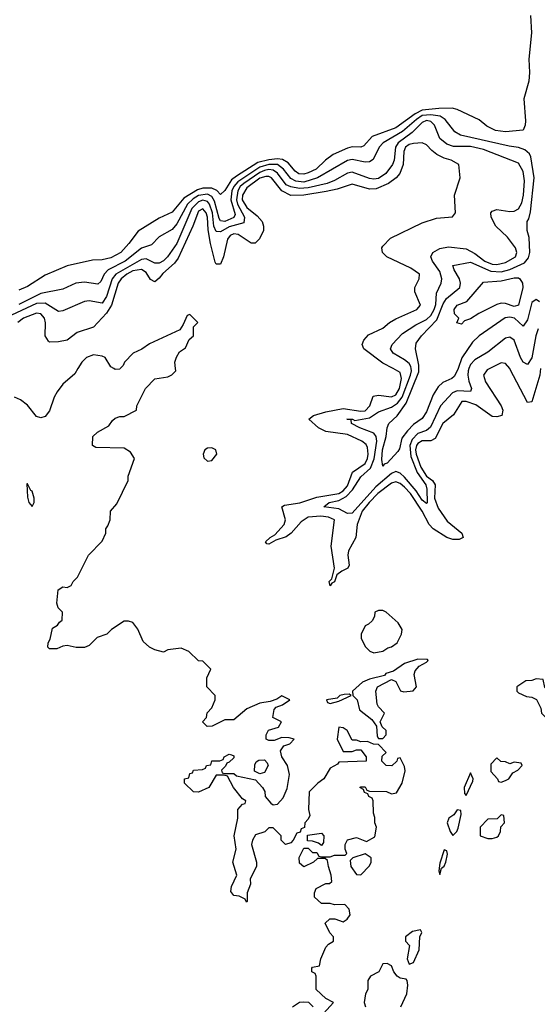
# Model space of a CAD drawing. Header units: inches. Extents: x 2380249 to 2585472, y 382747 to 546448.
# Tile 18 of 256: x 2405774 to 2408135, y 457102 to 461591. Entities that reach past the tile are written whole.
import ezdxf

# ---------------------------------------------------------------- set-up
doc = ezdxf.new("R2010")
doc.units = ezdxf.units.IN
doc.header["$MEASUREMENT"] = 0
doc.layers.add('C4405', color=7, linetype='Continuous')
doc.layers.add('C4406', color=7, linetype='Continuous')

msp = doc.modelspace()

# ---------------------------------------------------------------- linework, layer by layer
at = {"layer": 'C4405', "color": 4}
for points, elevation in [([(2406039.2, 460000), (2406024.5, 459975.5), (2405970, 459929), (2405945.1, 459894.9), (2405930.7, 459870), (2405910, 459808), (2405890, 459782), (2405870, 459775.3), (2405850, 459782), (2405810, 459833.2), (2405777, 459857), (2405750, 459869.2)], 84), ([(2407160.4, 457059.6), (2407206, 457110), (2407170, 457128), (2407126, 457170), (2407126, 457230), (2407122, 457242), (2407106, 457250), (2407107.3, 457267.3), (2407110, 457272), (2407142, 457278), (2407148, 457310), (2407170, 457362), (2407183.1, 457376.9), (2407206, 457390), (2407206, 457410), (2407188.4, 457428.4), (2407168, 457472), (2407188.7, 457491.3), (2407211.1, 457491.1), (2407250, 457478), (2407268, 457490), (2407282, 457510), (2407276.4, 457536.4), (2407256.4, 457556.4), (2407210, 457555.3), (2407190, 457562), (2407150, 457562), (2407118, 457590), (2407118, 457610), (2407126, 457630), (2407170, 457652), (2407187.3, 457652.7), (2407198, 457662), (2407195.3, 457690), (2407182, 457730), (2407178, 457758), (2407167.3, 457767.3), (2407132.7, 457767.3), (2407114, 457750), (2407070, 457728), (2407050, 457746), (2407048.9, 457771.1), (2407070, 457814), (2407090, 457814), (2407110, 457794), (2407130, 457794), (2407138, 457778), (2407150, 457774), (2407190, 457774), (2407210, 457782), (2407258, 457782), (2407266, 457790), (2407258, 457810), (2407258, 457830), (2407270, 457852), (2407310, 457862), (2407355.3, 457844.7), (2407394.6, 457865.4), (2407402, 457910), (2407394, 457930), (2407393.6, 457953.6), (2407387.3, 457972.7), (2407386, 458030), (2407382, 458042), (2407366, 458050), (2407362, 458062), (2407347.3, 458067.3), (2407342, 458082), (2407326, 458090), (2407330, 458094), (2407350, 458094), (2407358, 458078), (2407370, 458074), (2407447.3, 458072.7), (2407470, 458062), (2407493.6, 458066.4), (2407518, 458110), (2407532.9, 458167.1), (2407530, 458186), (2407510, 458226), (2407498, 458222), (2407494, 458210), (2407470.9, 458189.1), (2407446, 458190), (2407426, 458210), (2407427.3, 458232.7), (2407446, 458250), (2407410, 458286), (2407388.4, 458288.4), (2407360.4, 458300.4), (2407330, 458298), (2407310, 458306), (2407290, 458306), (2407268, 458350), (2407250, 458362), (2407230, 458366), (2407222, 458310), (2407250, 458254), (2407290, 458254), (2407310, 458262), (2407330, 458262), (2407354, 458230), (2407354, 458210), (2407230, 458206), (2407223.6, 458196.4), (2407190, 458178), (2407162, 458130), (2407134, 458110), (2407094, 458070), (2407092, 457990), (2407096.9, 457963.1), (2407090, 457946), (2407074, 457930), (2407072.7, 457907.3), (2407058, 457902), (2407052.7, 457887.3), (2407038, 457882), (2407022, 457850), (2407010, 457838), (2406986, 457830), (2406966, 457850), (2406966, 457870), (2406930, 457906), (2406910, 457906), (2406891.6, 457888.4), (2406850, 457874), (2406836, 457850), (2406831, 457830), (2406854, 457750), (2406854, 457730), (2406825.4, 457674.6), (2406826, 457650), (2406812, 457610), (2406812, 457570), (2406808.4, 457568.4), (2406802, 457582), (2406774.6, 457594.6), (2406750, 457598), (2406736.4, 457616.4), (2406740.2, 457639.8), (2406764, 457690), (2406746.6, 457750), (2406761.2, 457810), (2406752.7, 457870), (2406769.2, 457950), (2406769, 457990), (2406790, 458014), (2406802, 458018), (2406806, 458030), (2406790, 458038), (2406748.7, 458090), (2406722, 458142), (2406707.3, 458147.3), (2406670, 458146), (2406636, 458090), (2406590, 458069.3), (2406566, 458070), (2406526, 458110), (2406526, 458130), (2406546, 458134), (2406550, 458154), (2406562, 458158), (2406566, 458170), (2406607.3, 458172.7), (2406622, 458178), (2406626, 458190), (2406646, 458194), (2406650, 458211.3), (2406687.3, 458212.7), (2406702, 458218), (2406706, 458230), (2406730, 458242), (2406739.6, 458239.6), (2406750, 458234), (2406750, 458226), (2406730, 458206), (2406718, 458202), (2406712.7, 458187.3), (2406694, 458170), (2406698, 458158), (2406710, 458154), (2406750, 458154), (2406763.6, 458143.6), (2406850, 458124.7), (2406882, 458090), (2406891.6, 458071.6), (2406894, 458050), (2406919.6, 458019.6), (2406930, 458012), (2406950, 458014), (2406976.4, 458043.6), (2406994.6, 458085.4), (2407004, 458150), (2406995.3, 458190), (2406969.3, 458230), (2406963.2, 458256.8), (2406979, 458281), (2407006, 458290), (2407026, 458310), (2407003.6, 458316.4), (2406970, 458318), (2406935.3, 458304.7), (2406910, 458304), (2406898, 458310), (2406898, 458330), (2406908.9, 458351.1), (2406954.6, 458365.4), (2406968, 458390), (2406928, 458410), (2406934.6, 458445.4), (2406944, 458456), (2406973.2, 458466.8), (2407006, 458490), (2406970, 458508), (2406946.4, 458493.6), (2406916.9, 458483.1), (2406870, 458475.3), (2406810, 458448.7), (2406750, 458399), (2406710, 458399), (2406652, 458370), (2406629.1, 458369.1), (2406608, 458390), (2406626, 458410), (2406628.7, 458431.3), (2406650, 458454), (2406666, 458490), (2406666, 458510), (2406628, 458550), (2406628, 458590), (2406646, 458630), (2406610, 458666), (2406590, 458668), (2406546, 458710), (2406510, 458726), (2406450, 458718), (2406430, 458708), (2406390, 458718), (2406366, 458730), (2406336.4, 458756.4), (2406312.9, 458812.9), (2406290, 458842), (2406270, 458848.7), (2406250, 458848.7), (2406192, 458810), (2406172, 458790), (2406126.4, 458773.6), (2406090, 458738), (2406070, 458728), (2406031.6, 458728.4), (2405990, 458738), (2405970, 458735.3), (2405943.1, 458723.1), (2405910, 458722), (2405902, 458730), (2405904, 458750), (2405912.9, 458767.1), (2405924, 458816), (2405946, 458830), (2405955.3, 458844.7), (2405967.3, 458852.7), (2405968.7, 458890), (2405949.3, 458909.3), (2405942.7, 458930), (2405949.2, 458990.8), (2405970, 459004.7), (2405990, 459002), (2406008.4, 459011.6), (2406018, 459030), (2406038, 459050), (2406088, 459150), (2406150, 459214), (2406166, 459250), (2406166, 459270), (2406176.4, 459283.6), (2406186, 459310), (2406188, 459350), (2406216.4, 459383.6), (2406268, 459490), (2406268, 459510), (2406298, 459590), (2406279, 459619), (2406250, 459638), (2406120.4, 459640.4), (2406106, 459650), (2406108, 459690), (2406128, 459710), (2406180.4, 459739.6), (2406196.4, 459763.6), (2406210, 459774), (2406230, 459782), (2406250, 459782), (2406306, 459810), (2406308, 459830), (2406348, 459910), (2406390, 459954), (2406450, 459962), (2406468.4, 459971.6), (2406486, 459990), (2406485, 460000)], 84), ([(2406232, 460000), (2406230, 459998), (2406210, 459995.3), (2406203, 460000)], 84), ([(2407918.1, 460000), (2407906, 459994), (2407890.4, 459970), (2407899.4, 459939.4), (2407970.4, 459830), (2407978, 459810), (2407973.8, 459786.2), (2407950, 459779.6), (2407930, 459782.4), (2407854.5, 459834.5), (2407810, 459850.8), (2407790.4, 459849.6), (2407753.4, 459790), (2407704.6, 459750), (2407670, 459681.3), (2407650, 459671), (2407610, 459670.8), (2407590, 459659.1), (2407584.3, 459650), (2407580.1, 459630), (2407582.8, 459610), (2407603.5, 459550), (2407630, 459510.2), (2407657.7, 459490), (2407669.2, 459470), (2407666.6, 459410), (2407683.6, 459363.6), (2407724, 459304), (2407790.3, 459250), (2407797.3, 459230), (2407779.2, 459220.8), (2407750, 459220.3), (2407723, 459230), (2407660.7, 459270), (2407642, 459290), (2407609.8, 459350), (2407556.5, 459430), (2407530, 459460.3), (2407510, 459476.4), (2407490, 459484.2), (2407470, 459478.2), (2407407.2, 459430), (2407367.5, 459390), (2407336.2, 459350), (2407312.9, 459290), (2407306.7, 459230), (2407273.8, 459170), (2407271.4, 459150), (2407276.5, 459103.5), (2407270.2, 459089.8), (2407243.1, 459076.9), (2407220.5, 459059.5), (2407210, 459028.7), (2407198, 459022), (2407190, 459009.3), (2407186, 459030), (2407198, 459042), (2407209.3, 459090), (2407194.5, 459190), (2407209.3, 459310), (2407182.3, 459322.2), (2407147.8, 459327.8), (2407090, 459322.3), (2407058.2, 459301.8), (2407012.7, 459250), (2406990, 459233.7), (2406942.7, 459217.2), (2406910, 459199.6), (2406900.5, 459200.5), (2406895.1, 459210), (2406917, 459230), (2406938.4, 459241.6), (2406980.4, 459290), (2406985.7, 459310), (2406969.5, 459370.5), (2406981.8, 459378.2), (2407051.4, 459388.6), (2407130, 459414.4), (2407230, 459431.1), (2407250, 459442.3), (2407270, 459464.9), (2407292.7, 459527.3), (2407350, 459567.6), (2407359.8, 459590), (2407363.8, 459610), (2407360.9, 459640.9), (2407354.4, 459654.4), (2407334.5, 459670), (2407270, 459698.9), (2407170, 459713.5), (2407137.6, 459730), (2407093.2, 459770), (2407113.8, 459786.2), (2407170, 459803.1), (2407250, 459818.5), (2407330, 459805.4), (2407350, 459808.2), (2407371.1, 459830), (2407386.2, 459873.8), (2407410, 459878.7), (2407470, 459871.6), (2407490, 459880.9), (2407506.4, 459910), (2407515.3, 459955.3), (2407510, 459982.7), (2407477, 460000)], 76), ([(2407823.1, 460000), (2407819.6, 459990), (2407818.3, 459970), (2407822.7, 459942.8), (2407835.5, 459910), (2407830, 459895.3), (2407770, 459899.1), (2407748, 459890), (2407693.7, 459830), (2407647.3, 459732.7), (2407630, 459717.4), (2407590, 459703.9), (2407563.7, 459676.3), (2407553.7, 459650), (2407558.6, 459598.6), (2407586.4, 459526.4), (2407626.5, 459470), (2407632, 459450), (2407632.4, 459387.6), (2407630, 459385.6), (2407610, 459399.7), (2407582.1, 459442.1), (2407530, 459504.7), (2407510, 459524), (2407490, 459531.1), (2407470, 459521.5), (2407398.7, 459461.3), (2407290, 459341.3), (2407270, 459338.9), (2407230, 459361.5), (2407161.2, 459370), (2407185.2, 459390), (2407230, 459399.1), (2407263.3, 459416.7), (2407292.8, 459447.2), (2407330, 459506.3), (2407373.6, 459546.4), (2407391.1, 459588.9), (2407403.5, 459670), (2407400.5, 459690), (2407390, 459705.1), (2407326, 459730), (2407288, 459750), (2407286, 459766), (2407266, 459770), (2407292, 459770), (2407302.8, 459762.8), (2407370, 459775.8), (2407410, 459802.6), (2407470, 459823.6), (2407496.9, 459843.1), (2407518.1, 459870), (2407556.8, 459970), (2407561.1, 459990), (2407559.3, 460000)], 72), ([(2407773.8, 460000), (2407770, 459989.2), (2407756.3, 459963.7), (2407745.5, 459954.5), (2407703.8, 459936.2), (2407682.5, 459917.5), (2407660.2, 459879.8), (2407630, 459803.7), (2407610, 459772.3), (2407570, 459744.7), (2407543, 459717), (2407517.7, 459682.3), (2407506.2, 459633.8), (2407498.4, 459621.6), (2407450, 459569.5), (2407435.9, 459564.1), (2407430, 459555.3), (2407426.1, 459586.1), (2407429, 459629), (2407445.8, 459690), (2407449.7, 459730.3), (2407458.4, 459750), (2407495.7, 459784.3), (2407537.5, 459842.5), (2407594, 459986), (2407594.6, 460000)], 68), ([(2408150, 460000), (2408147.4, 459970), (2408110, 459849.2), (2408090, 459845.2), (2408010, 459999.3), (2408009.5, 460000)], 76), ([(2407513.2, 457090), (2407539.3, 457150), (2407545.2, 457190), (2407542, 457210), (2407536.5, 457216.5), (2407510, 457221.2), (2407495.3, 457230), (2407481.2, 457250), (2407470, 457278), (2407450, 457288), (2407430, 457286), (2407412, 457250), (2407374, 457230), (2407362, 457210), (2407362, 457170), (2407352, 457150), (2407344.7, 457110), (2407351.3, 457090)], 84), ([(2407018, 457090), (2407050, 457112), (2407070, 457114), (2407091.1, 457111.1), (2407112, 457090)], 84)]:
    msp.add_lwpolyline(points, dxfattribs=dict(at, elevation=elevation))
for points, elevation in [([(2406650, 459639.3), (2406630, 459638), (2406618.8, 459630), (2406610.7, 459610), (2406614, 459594), (2406630, 459578.8), (2406650, 459580.7), (2406673.2, 459610), (2406669.2, 459629.2)], 84), ([(2405810, 459475.3), (2405806, 459474), (2405810, 459414), (2405816, 459390), (2405830, 459371.3), (2405839.3, 459390), (2405839.5, 459410), (2405830, 459442), (2405824, 459444)], 88), ([(2407430, 458898), (2407410, 458898), (2407394, 458890), (2407392, 458870), (2407382, 458850), (2407365.4, 458834.6), (2407350, 458828), (2407331.3, 458790), (2407332, 458770), (2407351.6, 458731.6), (2407371.6, 458711.6), (2407390, 458704.7), (2407430, 458712), (2407453.2, 458726.8), (2407470, 458731.3), (2407495.3, 458750), (2407515.3, 458790), (2407518, 458810), (2407500.4, 458840.4), (2407446, 458890)], 84), ([(2407590, 458675.1), (2407530, 458655.1), (2407479.1, 458620.9), (2407444.7, 458610), (2407438.8, 458601.2), (2407370, 458584), (2407338, 458570), (2407292, 458530), (2407294, 458510), (2407314, 458490), (2407324.5, 458444.5), (2407380.7, 458400.7), (2407402, 458370), (2407404.7, 458324.7), (2407410, 458314), (2407430, 458314), (2407446, 458330), (2407446, 458350), (2407427.3, 458367.3), (2407418, 458390), (2407438, 458430), (2407410, 458458), (2407404, 458470), (2407398, 458530), (2407406, 458550), (2407470, 458582), (2407490, 458574), (2407511.3, 458531.3), (2407526, 458526), (2407569.2, 458530.8), (2407584, 458550), (2407574, 458606), (2407578, 458622), (2407596.5, 458643.5), (2407630, 458662), (2407638, 458670), (2407634, 458674)], 84), ([(2408130, 458586), (2408110, 458578), (2408083.6, 458576.4), (2408042, 458550), (2408042, 458530), (2408050, 458522), (2408085.4, 458505.4), (2408110, 458502), (2408131.3, 458491.3), (2408151.6, 458451.6), (2408154, 458430), (2408170, 458414), (2408190, 458414), (2408228, 458450), (2408228, 458508), (2408210, 458526), (2408188.4, 458528.4), (2408170, 458546), (2408162, 458582)], 84), ([(2407276.4, 458516.4), (2407254, 458514), (2407234, 458510), (2407222, 458498), (2407174, 458490), (2407178, 458478), (2407190, 458474), (2407230, 458484.7), (2407286, 458510)], 84), ([(2406870, 458153.2), (2406845.6, 458165.6), (2406846.3, 458193.7), (2406852.7, 458207.3), (2406864.5, 458215.5), (2406890, 458216.3), (2406902.5, 458202.5), (2406907.3, 458190), (2406890, 458159)], 84), ([(2407950, 458226), (2407923.6, 458196.4), (2407923.6, 458163.6), (2407954, 458130), (2407958, 458118), (2407970, 458114), (2407990, 458122), (2408006, 458130), (2408023.1, 458156.9), (2408046, 458170), (2408066, 458190), (2408062, 458202), (2408030, 458206), (2408010, 458198), (2407990, 458208), (2407968.4, 458208.4)], 84), ([(2407830, 458158), (2407801, 458090), (2407803.6, 458063.6), (2407810, 458054), (2407840.4, 458119.6), (2407842, 458130)], 84), ([(2407770, 457988), (2407754.8, 457965.2), (2407732, 457950), (2407724.7, 457930), (2407738, 457890), (2407750, 457872), (2407768, 457890), (2407774.6, 457905.4), (2407788, 457968), (2407786, 457986)], 84), ([(2407970, 457966), (2407952, 457948), (2407910, 457946), (2407874, 457910), (2407874, 457870), (2407910, 457858), (2407930, 457858), (2407950, 457864.7), (2407958, 457870), (2407968, 457890), (2407968.4, 457911.6), (2407986, 457930), (2407982, 457962)], 84), ([(2407150, 457826), (2407136.4, 457836.4), (2407110, 457846), (2407087.3, 457847.3), (2407087.3, 457872.7), (2407150, 457882), (2407162, 457870), (2407159.6, 457840.4)], 84), ([(2407710, 457806), (2407690, 457746), (2407686, 457710), (2407690, 457694), (2407698, 457722), (2407710, 457732), (2407717.2, 457750), (2407726, 457786), (2407722, 457802)], 84), ([(2407350, 457788), (2407294, 457770), (2407282, 457758), (2407284.7, 457730), (2407310, 457694), (2407330, 457692), (2407370, 457734), (2407378, 457750), (2407378, 457770)], 84), ([(2407602, 457442), (2407566.4, 457433.6), (2407534, 457410), (2407534, 457390), (2407552, 457370), (2407541, 457310), (2407550, 457284.7), (2407570, 457292), (2407596, 457350), (2407599, 457410), (2407608, 457430)], 84)]:
    msp.add_lwpolyline(points, close=True, dxfattribs=dict(at, elevation=elevation))
at = {"layer": 'C4406', "color": 4}
for points, elevation in [([(2408103.6, 461610), (2408108.2, 461530), (2408097.3, 461410), (2408100.2, 461350), (2408096.5, 461310), (2408074.4, 461230), (2408081.1, 461130), (2408079.5, 461110), (2408070, 461086.6), (2407990, 461079.7), (2407944.8, 461084.8), (2407905.1, 461105.1), (2407870, 461134.5), (2407770, 461181.6), (2407747, 461187), (2407686.4, 461186.4), (2407610, 461178.1), (2407577.8, 461162.2), (2407490, 461097.8), (2407382.4, 461057.6), (2407344.2, 461015.8), (2407330, 461009.7), (2407290, 461011.1), (2407270, 461005.7), (2407204.1, 460975.9), (2407169.3, 460950.7), (2407126.7, 460910), (2407090, 460892), (2407070, 460886), (2407047.8, 460887.8), (2407030, 460900.5), (2406998.8, 460938.8), (2406973.3, 460953.3), (2406950, 460956.5), (2406910, 460952.5), (2406860.8, 460939.2), (2406762.5, 460877.5), (2406739.8, 460860.2), (2406710, 460811.8), (2406690, 460794.5), (2406672.7, 460812.7), (2406650, 460823.1), (2406610, 460822.9), (2406585.3, 460814.7), (2406523, 460777), (2406470, 460713.6), (2406410, 460685.1), (2406313.7, 460626.3), (2406272.2, 460570), (2406234.9, 460530), (2406190, 460505.4), (2406150, 460496.2), (2406105.5, 460494.5), (2405990, 460469.2), (2405890, 460426), (2405810, 460375.1), (2405770, 460357.2)], 64), ([(2407559.3, 460000), (2407557.6, 460010), (2407550, 460023.6), (2407530, 460040.5), (2407477.2, 460070), (2407465.2, 460090), (2407473.2, 460110), (2407520.1, 460159.9), (2407580.4, 460199.6), (2407630, 460224.4), (2407650, 460241.7), (2407665, 460270), (2407671.8, 460291.8), (2407675.6, 460344.4), (2407697, 460390), (2407699.6, 460410), (2407690, 460442.7), (2407657, 460490), (2407649.3, 460510), (2407659, 460530), (2407690, 460548), (2407730, 460554.8), (2407810, 460545.3), (2407850, 460525.3), (2407895.8, 460490), (2407930, 460476.9), (2407950, 460475), (2407990, 460483.9), (2408035.1, 460510), (2408041.6, 460530), (2408036.2, 460550), (2407999.3, 460599.3), (2407946, 460650), (2407925.2, 460690), (2407924, 460710), (2407930, 460718), (2407950, 460726), (2408010, 460715.8), (2408030, 460718.4), (2408050, 460728.2), (2408064.4, 460755.6), (2408072.4, 460790), (2408076.1, 460856.1), (2408070, 460899), (2408050, 460936.9), (2407890, 460998.7), (2407830, 461012.8), (2407753.3, 461013.3), (2407722.8, 461022.8), (2407689.8, 461049.8), (2407666.9, 461110), (2407650, 461126.9), (2407630, 461131.3), (2407610, 461122.7), (2407563.8, 461076.2), (2407500.2, 461030), (2407488.9, 461010), (2407482, 460950), (2407475.3, 460930), (2407444.4, 460890), (2407410, 460867.4), (2407390, 460863.5), (2407370, 460866), (2407290, 460895.8), (2407270, 460891.1), (2407210, 460857.2), (2407175.9, 460844.1), (2407090, 460823.9), (2407050, 460821), (2407010, 460828.1), (2406990, 460837.8), (2406950.4, 460890.4), (2406930, 460904.6), (2406910, 460907), (2406890, 460903), (2406870, 460894.1), (2406795.9, 460844.1), (2406780.2, 460830), (2406768.8, 460810), (2406762.2, 460770), (2406766.9, 460750), (2406799.1, 460690), (2406795.8, 460664.2), (2406730, 460646.5), (2406690, 460623), (2406670, 460625.1), (2406659.8, 460650), (2406652.7, 460710), (2406639.4, 460750), (2406630, 460762.4), (2406610, 460768.2), (2406590, 460761), (2406558.5, 460730), (2406490.2, 460570), (2406448.7, 460510), (2406430, 460491.3), (2406410, 460481.1), (2406390, 460480.5), (2406350, 460500.4), (2406330, 460498), (2406211.6, 460430), (2406195.5, 460410), (2406170, 460329.3), (2406150, 460298), (2406090, 460309.4), (2406070, 460306.6), (2405970, 460262.7), (2405950, 460260.9), (2405890, 460298.5), (2405850, 460296.8), (2405736.7, 460243.3)], 72), ([(2407594.6, 460000), (2407595.3, 460015.3), (2407579.7, 460090), (2407583.3, 460116.7), (2407606.3, 460150), (2407677.2, 460222.9), (2407705.3, 460294.7), (2407720.5, 460319.5), (2407781.6, 460370), (2407785.6, 460390), (2407779.6, 460410), (2407756, 460450), (2407749.7, 460470.4), (2407830, 460484.9), (2407923.7, 460443.7), (2407970, 460440.6), (2408010, 460452.1), (2408077.4, 460482.6), (2408095.1, 460504.9), (2408100.7, 460530), (2408097.5, 460597.5), (2408089.6, 460630), (2408089.6, 460670), (2408097.2, 460682.8), (2408104.9, 460715.1), (2408120.7, 460870), (2408105.6, 460965.6), (2408099.3, 460979.3), (2408077.7, 460997.7), (2408050, 461008), (2408006.2, 461013.8), (2407784.8, 461064.7), (2407759.7, 461079.7), (2407715.1, 461135), (2407691.4, 461151.4), (2407650, 461157.6), (2407610, 461153.4), (2407583.8, 461136.2), (2407519.6, 461080.4), (2407432.7, 461030), (2407414.4, 461010), (2407387, 460953), (2407370, 460942.9), (2407350, 460941.3), (2407290, 460954), (2407270, 460948.3), (2407132.7, 460870), (2407070, 460850.7), (2407034.1, 460854.1), (2407010, 460866.6), (2406976.8, 460910), (2406949.9, 460929.9), (2406910, 460930.9), (2406870, 460918.1), (2406768.4, 460851.6), (2406750.1, 460830), (2406742.1, 460810), (2406737.2, 460770), (2406756.7, 460703.3), (2406751.4, 460688.6), (2406710, 460670.9), (2406690, 460673.3), (2406684.1, 460684.1), (2406662.6, 460762.6), (2406650, 460784.2), (2406630, 460795.6), (2406590, 460788.6), (2406565.4, 460774.6), (2406538.9, 460750), (2406490, 460660.5), (2406470, 460633.6), (2406410, 460600.9), (2406375.8, 460564.2), (2406330, 460549.7), (2406254.9, 460490), (2406177.6, 460450), (2406158.9, 460430), (2406143.4, 460396.6), (2406130, 460385.6), (2406070, 460393.6), (2406030, 460389.6), (2405970, 460362), (2405870, 460342.7), (2405770, 460292.8)], 68), ([(2407477, 460000), (2407430, 460024.7), (2407344, 460090), (2407336, 460110), (2407343.7, 460130), (2407365.7, 460154.3), (2407430, 460183.8), (2407460.9, 460210), (2407490, 460227), (2407585.2, 460270), (2407602.7, 460290), (2407576.2, 460350), (2407577, 460370), (2407596, 460410), (2407597.2, 460430), (2407558.5, 460458.5), (2407448.7, 460510), (2407428.7, 460530), (2407425.2, 460550), (2407430, 460558), (2407465.4, 460594.6), (2407610, 460664), (2407674.8, 460685.2), (2407748.7, 460691.3), (2407762, 460710), (2407757.2, 460790), (2407784, 460870), (2407778, 460930), (2407742, 460950), (2407710, 460959.5), (2407676.6, 460976.6), (2407653.7, 460993.7), (2407630, 461020.9), (2407610, 461029.6), (2407570, 461026.9), (2407550, 461021.1), (2407534.4, 461010), (2407526.4, 460990), (2407522.6, 460930), (2407507.7, 460890), (2407491, 460869), (2407456.7, 460843.3), (2407400, 460820), (2407370, 460818.5), (2407290, 460840.5), (2407222.2, 460817.8), (2407172.7, 460807.3), (2407070.7, 460790.7), (2407010, 460789.8), (2406970, 460810.9), (2406923, 460870), (2406910, 460876.5), (2406896.5, 460876.5), (2406870, 460868.2), (2406810, 460824.2), (2406790.2, 460790), (2406789.4, 460770), (2406810, 460734.3), (2406857, 460697), (2406879.5, 460670), (2406886.7, 460650), (2406886.4, 460630), (2406867.7, 460592.3), (2406848.3, 460571.7), (2406830, 460571.5), (2406770, 460612.1), (2406750, 460614.2), (2406733.6, 460606.4), (2406722, 460590), (2406703.7, 460510), (2406690, 460476), (2406670, 460476), (2406665.9, 460485.9), (2406643.7, 460570), (2406633.1, 460633.1), (2406630.4, 460690.4), (2406624, 460710), (2406610, 460727.8), (2406590, 460717.4), (2406564.2, 460650), (2406496.2, 460503.8), (2406479.6, 460480.4), (2406426.8, 460433.2), (2406410, 460411.8), (2406390, 460395.1), (2406370, 460407), (2406350, 460437.6), (2406330, 460452.2), (2406290, 460445.5), (2406262.3, 460430), (2406236.5, 460410), (2406223.2, 460390), (2406193.1, 460290), (2406170, 460252.4), (2406110, 460189.5), (2406035.4, 460164.6), (2405990, 460129.6), (2405950, 460122), (2405910, 460121.2), (2405904.8, 460124.8), (2405889.6, 460149.6), (2405891.3, 460208.7), (2405887.6, 460230), (2405870, 460249.6), (2405850, 460253.5), (2405790.5, 460230), (2405764.6, 460210)], 76), ([(2408145.1, 460305.1), (2408130, 460315.3), (2408110, 460302), (2408090, 460222), (2408070, 460194), (2408030.7, 460230.7), (2408010, 460234.8), (2407988.3, 460231.7), (2407870, 460149.5), (2407839, 460121), (2407791.1, 460048.9), (2407773.8, 460000)], 68), ([(2406485, 460000), (2406482, 460030), (2406488.4, 460051.6), (2406503.1, 460076.9), (2406530, 460094), (2406547.3, 460132.7), (2406566, 460150), (2406566, 460190), (2406586, 460210), (2406550, 460246), (2406538, 460242), (2406519.6, 460200.4), (2406503.6, 460176.4), (2406366.4, 460113.6), (2406330.9, 460089.1), (2406292, 460070), (2406251.3, 460030), (2406246, 460014), (2406232, 460000)], 84), ([(2408138.6, 460181.4), (2408128.1, 460150), (2408110, 460049), (2408090, 460019), (2408070, 460029.3), (2408058, 460050), (2408029.6, 460129.6), (2408010, 460143.7), (2407990, 460138.4), (2407910, 460074.5), (2407850, 460040.7), (2407830, 460019.5), (2407823.1, 460000)], 72), ([(2406203, 460000), (2406190, 460008.7), (2406164, 460050), (2406150, 460057), (2406110, 460062.9), (2406078.8, 460050), (2406057.3, 460030), (2406039.2, 460000)], 84), ([(2408009.5, 460000), (2407990, 460023.7), (2407970, 460025.6), (2407918.1, 460000)], 76)]:
    msp.add_lwpolyline(points, dxfattribs=dict(at, elevation=elevation))
at = {"layer": 'C4406', "color": 4, "elevation": 64}
msp.add_lwpolyline([(2408030, 460282.9), (2407990, 460297.2), (2407970, 460298), (2407950, 460292.3), (2407868.5, 460251.5), (2407830, 460226.6), (2407802.8, 460217.2), (2407790, 460202), (2407768.4, 460208.4), (2407778, 460230), (2407758, 460250), (2407755.3, 460270), (2407769, 460290), (2407813.3, 460306.7), (2407890, 460394.8), (2407970, 460400.3), (2408030, 460414.6), (2408050, 460414.4), (2408055.5, 460410), (2408067, 460390), (2408068.9, 460370), (2408050, 460289.5)], close=True, dxfattribs=at)

doc.saveas('drawing.dxf')
